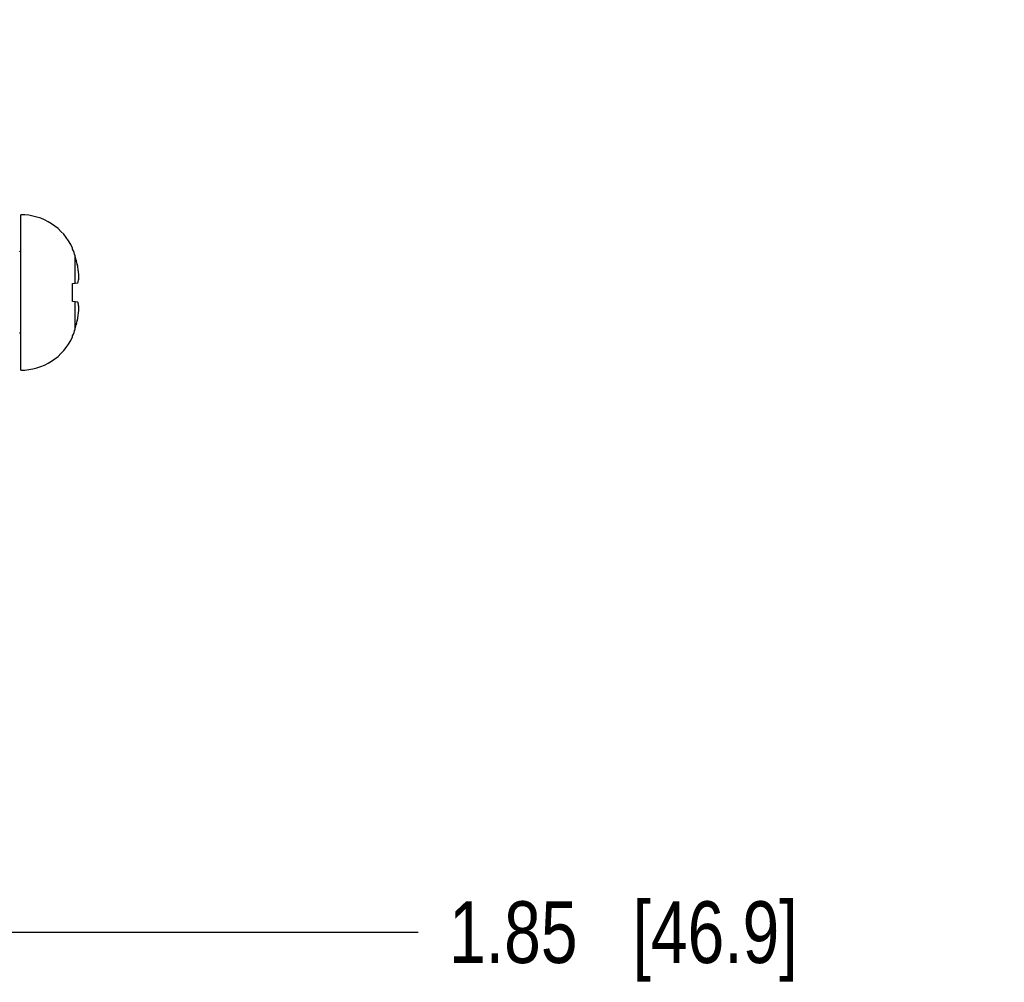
# Model space of a CAD drawing. Header units: inches. Extents: x 0 to 34, y 0 to 22.
# Tile 15 of 56: x 16.8 to 18.8, y 15.3 to 17.3. Entities that reach past the tile are written whole.
import ezdxf

# ---------------------------------------------------------------- set-up
doc = ezdxf.new("R2010")
doc.units = ezdxf.units.IN
doc.header["$LTSCALE"] = 1.87
doc.header["$MEASUREMENT"] = 0
doc.layers.get('0').update_dxf_attribs({"linetype": 'CONTINUOUS'})
doc.layers.add('DIMENSIONS', color=7, linetype='CONTINUOUS')
doc.styles.get("Standard").update_dxf_attribs({"font": 'txt', "width": 0.8})
doc.dimstyles.new('DIMSTYLE_1', dxfattribs={"dimtxt": 0.125, "dimasz": 0.18, "dimexe": 0.125, "dimexo": 0.0625, "dimgap": 0.03125, "dimtad": 0, "dimtih": 1, "dimtoh": 1, "dimzin": 4, "dimdsep": 46, "dimtxsty": 'STANDARD', "dimblk": '_FILLED', "dimblk1": '_FILLED', "dimblk2": '_FILLED', "dimcen": 0.09, "dimadec": 0, "dimazin": 0, "dimtp": 0.01, "dimtm": 0.01, "dimtfac": 1, "dimtofl": 0, "dimtmove": 0, "dimatfit": 3, "dimldrblk": '_FILLED', "dimfxl": 1, "dimtolj": 1, "dimtzin": 4, "dimarcsym": 0})

# ---------------------------------------------------------------- blocks, each defined once
blk = doc.blocks.new('*D21')
at = {"layer": 'DIMENSIONS', "color": 2, "linetype": 'CONTINUOUS'}
blk.add_line((15.9308, 15.4197), (17.5992, 15.4197), dxfattribs=at)
at = {"layer": 'DIMENSIONS', "color": 2, "linetype": 'CONTINUOUS', "insert": (17.6617, 15.4822), "char_height": 0.125, "width": 1.125, "attachment_point": 1, "rotation": 0, "line_spacing_factor": 0.9}
blk.add_mtext('1.85{\\Ftxt.shx;\\W1.000000;\\H0.125000; }[46.9]', dxfattribs=at)
blk = doc.blocks.new('_FILLED')
at = {"color": 0, "linetype": 'BYBLOCK'}
blk.add_solid([(0, 0), (-1, 0.174), (-1, -0.174)], dxfattribs=at)

msp = doc.modelspace()

# ---------------------------------------------------------------- linework, layer by layer
at = {"color": 7, "linetype": 'CONTINUOUS'}
for p, q in [((16.7936, 16.5579), (16.7936, 16.8728)), ((16.8988, 16.8032), (16.8988, 16.8051)), ((16.904, 16.7342), (16.904, 16.7893)), ((16.8988, 16.7336), (16.9096, 16.7348)), ((16.8988, 16.6971), (16.8988, 16.7336)), ((16.9096, 16.6959), (16.8988, 16.6971)), ((16.904, 16.6414), (16.904, 16.6965)), ((16.8988, 16.6256), (16.8988, 16.6275))]:
    msp.add_line(p, q, dxfattribs=at)
for centre, radius, start, end in [((16.7936, 16.7572), 0.1157, 24.4946, 90), ((16.7857, 16.802), 0.00787, 318.3822, 360), ((16.7892, 16.7548), 0.1199, 16.7057, 23.8165), ((16.6577, 16.7154), 0.2571, 11.5959, 16.7092), ((16.6579, 16.7154), 0.257, 13.8932, 14.7919), ((16.6578, 16.7154), 0.2571, 11.595, 13.0903), ((16.7216, 16.7369), 0.1904, 2.9669, 9.1137), ((16.7219, 16.6938), 0.1901, 350.882, 357.0374), ((16.6577, 16.7153), 0.2571, 343.2908, 348.4041), ((16.6578, 16.7153), 0.2571, 346.91, 348.405), ((16.7892, 16.6759), 0.1199, 336.1835, 343.2943), ((16.6579, 16.7153), 0.257, 345.2085, 346.1002), ((16.7857, 16.6287), 0.00787, 0, 41.6178), ((16.7936, 16.6735), 0.1157, 270, 335.5054)]:
    msp.add_arc(centre, radius, start, end, dxfattribs=at)
for points, knots in [([(16.9096, 16.7348), (16.9099, 16.7358), (16.9108, 16.7397), (16.9115, 16.7437), (16.9117, 16.7467)], [0, 0, 0, 0, 0.253969, 1, 1, 1, 1]), ([(16.9117, 16.684), (16.9117, 16.685), (16.9112, 16.689), (16.9104, 16.693), (16.9096, 16.6959)], [0, 0, 0, 0, 0.246609, 1, 1, 1, 1])]:
    msp.add_open_spline(points, degree=3, knots=knots, dxfattribs=at)

# ---------------------------------------------------------------- dimensions: what is measured, and where the dimension line sits
at = {"layer": 'DIMENSIONS', "color": 2, "linetype": 'CONTINUOUS'}
dim = msp.add_ordinate_dim(feature_location=(15.9308, 15.4197), offset=(1.6685, 0), dtype=0, origin=(15.8683, 17.2678), dimstyle='DIMSTYLE_1', dxfattribs=at)
dim.commit()
dim.dimension.update_dxf_attribs({"geometry": '*D21', "text_midpoint": (18.2242, 15.4197)})

doc.saveas('drawing.dxf')
